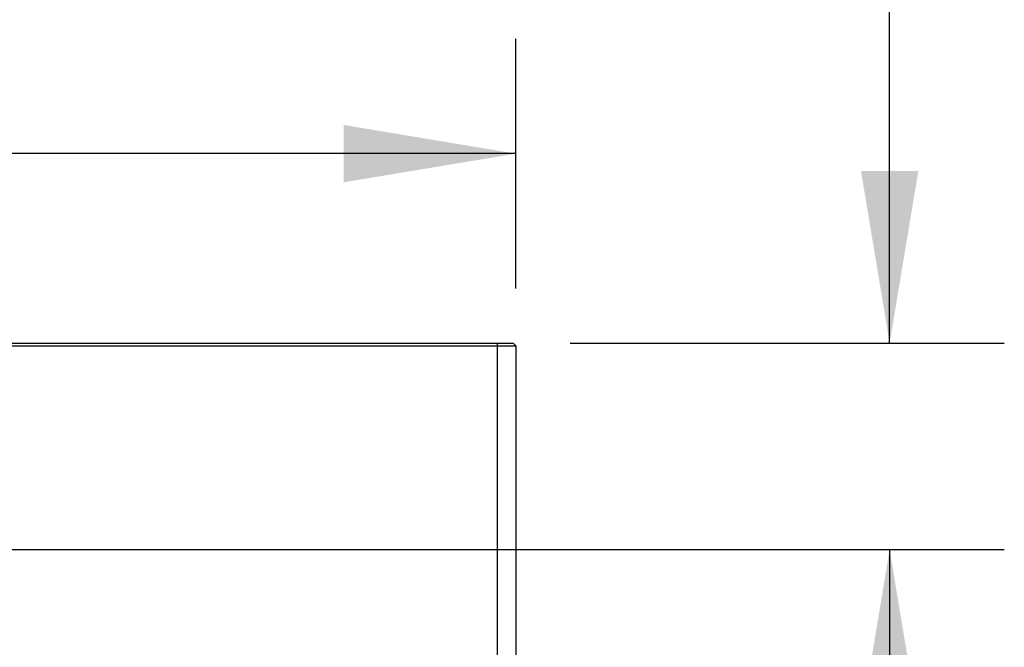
# Model space of a CAD drawing. Header units: inches. Extents: x 0 to 22, y 0 to 17.
# Tile 103 of 106: x 19.195 to 20.269, y 7.063 to 7.746. Entities that reach past the tile are written whole.
import ezdxf

# ---------------------------------------------------------------- set-up
doc = ezdxf.new("R2010")
doc.units = ezdxf.units.IN
doc.header["$LTSCALE"] = 1.21
doc.header["$MEASUREMENT"] = 0
doc.layers.get('0').update_dxf_attribs({"linetype": 'CONTINUOUS'})
doc.styles.get("Standard").update_dxf_attribs({"font": 'txt', "width": 0.95})
doc.dimstyles.new('DIMSTYLE_1', dxfattribs={"dimtxt": 0.125, "dimasz": 0.1875, "dimexe": 0.125, "dimexo": 0.0625, "dimgap": 0.0625, "dimtad": 0, "dimtih": 1, "dimtoh": 1, "dimdec": 3, "dimzin": 4, "dimdsep": 46, "dimtxsty": 'STANDARD', "dimblk": '_FILLED', "dimblk1": '_FILLED', "dimblk2": '_FILLED', "dimcen": 0.09, "dimadec": 3, "dimazin": 1, "dimtp": 0.001, "dimtm": 0.001, "dimtfac": 1, "dimtdec": 3, "dimtofl": 0, "dimtmove": 0, "dimatfit": 3, "dimldrblk": '_FILLED', "dimfxl": 1, "dimtolj": 1, "dimtzin": 4, "dimarcsym": 0})

# ---------------------------------------------------------------- blocks, each defined once
blk = doc.blocks.new('_FILLED')
at = {"color": 0, "linetype": 'BYBLOCK'}
blk.add_solid([(0, 0), (-1, 0.1667), (-1, -0.1667)], dxfattribs=at)
blk = doc.blocks.new('*D9')
at = {"color": 2, "linetype": 'CONTINUOUS'}
for p, q in [((18.0363, 7.3542), (18.0363, 7.7253)), ((19.7363, 7.4534), (19.7363, 7.7253)), ((18.8863, 7.6003), (17.6031, 7.6003)), ((18.0363, 7.6003), (18.8863, 7.6003)), ((19.7363, 7.6003), (18.8863, 7.6003))]:
    blk.add_line(p, q, dxfattribs=at)
at = {"color": 2, "linetype": 'CONTINUOUS', "xscale": 0.1875, "yscale": 0.1875, "zscale": 0.1875, "rotation": 180}
blk.add_blockref('_FILLED', (18.0363, 7.6003), dxfattribs=at)
at = {"color": 2, "linetype": 'CONTINUOUS', "xscale": 0.1875, "yscale": 0.1875, "zscale": 0.1875}
blk.add_blockref('_FILLED', (19.7363, 7.6003), dxfattribs=at)
at = {"color": 2, "linetype": 'CONTINUOUS', "insert": (17.5406, 7.6628), "char_height": 0.125, "width": 1.55, "attachment_point": 3, "line_spacing_factor": 0.9}
blk.add_mtext('1.700{\\ftxt.shx;\\W1.000000;\\H0.125000; }[43.18]', dxfattribs=at)
blk = doc.blocks.new('*D11')
at = {"color": 2, "linetype": 'CONTINUOUS'}
for p, q in [((20.144, 8.3939), (19.9565, 8.3939)), ((20.144, 7.3939), (20.144, 8.3939)), ((19.7958, 7.3939), (20.269, 7.3939)), ((18.2107, 7.1689), (20.269, 7.1689)), ((20.144, 7.1689), (20.144, 6.6689))]:
    blk.add_line(p, q, dxfattribs=at)
at = {"color": 2, "linetype": 'CONTINUOUS', "xscale": 0.1875, "yscale": 0.1875, "zscale": 0.1875}
for p, rotation in [((20.144, 7.3939), 270), ((20.144, 7.1689), 90)]:
    blk.add_blockref('_FILLED', p, dxfattribs=dict(at, rotation=rotation))
at = {"color": 2, "linetype": 'CONTINUOUS', "insert": (19.894, 8.4564), "char_height": 0.125, "width": 1.3125, "attachment_point": 3, "line_spacing_factor": 0.9}
blk.add_mtext('.225{\\ftxt.shx;\\W1.000000;\\H0.125000; }[5.72]', dxfattribs=at)

msp = doc.modelspace()

# ---------------------------------------------------------------- linework, layer by layer
at = {"color": 7, "linetype": 'CONTINUOUS'}
for p, q in [((14.5363, 7.3909), (19.7363, 7.3909)), ((14.5393, 7.3939), (19.7333, 7.3939)), ((19.7163, 6.9769), (19.7163, 7.3939)), ((19.7333, 7.3939), (19.7363, 7.3909)), ((19.7363, 7.3909), (19.7363, 6.9799))]:
    msp.add_line(p, q, dxfattribs=at)

# ---------------------------------------------------------------- dimensions: what is measured, and where the dimension line sits
at = {"color": 2, "linetype": 'CONTINUOUS'}
for base, p1, p2, angle, picture, middle in [((20.144, 7.3939), (18.1482, 7.1689), (19.7333, 7.3939), 90, '*D11', (19.2378, 8.3939)), ((18.0363, 7.6003), (19.7363, 7.3909), (18.0363, 7.2917), 180, '*D9', (16.7656, 7.6003))]:
    dim = msp.add_linear_dim(base=base, p1=p1, p2=p2, angle=angle, dimstyle='DIMSTYLE_1', dxfattribs=at)
    dim.commit()
    dim.dimension.update_dxf_attribs({"geometry": picture, "text_midpoint": middle, "dimtype": 160})

doc.saveas('drawing.dxf')
